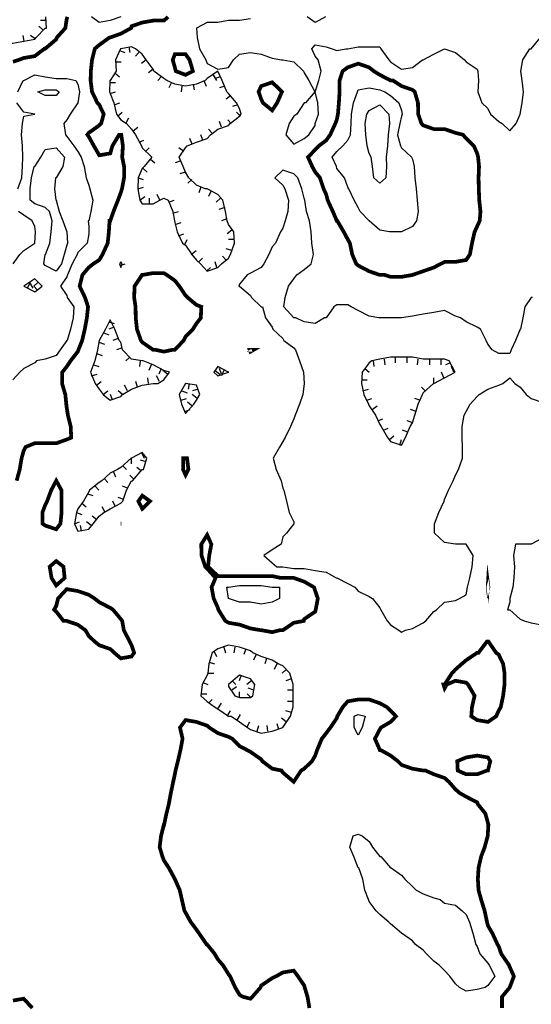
# Model space of a CAD drawing. Extents: x 628896 to 629898, y 4519176 to 4520140.
# Tile 10 of 24: x 629268 to 629405, y 4519393 to 4519656. Entities that reach past the tile are written whole.
import ezdxf

# ---------------------------------------------------------------- set-up
doc = ezdxf.new("R2010")
doc.units = 0

msp = doc.modelspace()

# ---------------------------------------------------------------- linework, layer by layer
at = {"layer": 'GSLAYER', "linetype": 'CONTINUOUS', "flags": 128}
for points in [[(629241.625, 4519637), (629242.9375, 4519637.5), (629245.8125, 4519640), (629245.875, 4519640), (629248.75, 4519642), (629251.1875, 4519642.5), (629251.625, 4519643), (629254.5, 4519644), (629255.625, 4519645.5), (629257.375, 4519647.5), (629258.5, 4519648.5), (629260.25, 4519649.5), (629263.1875, 4519650), (629266.0625, 4519650), (629268.9375, 4519650.5), (629271.875, 4519651), (629272.25, 4519651.5), (629274.6875, 4519654), (629275, 4519654), (629274.8125, 4519657)], [(629274.875, 4519656), (629273.4375, 4519656)], [(629294.875, 4519657), (629292.0625, 4519656), (629289.125, 4519655.5), (629287.0625, 4519657)], [(629329.5, 4519656.5), (629326.625, 4519656), (629323.6875, 4519656), (629320.8125, 4519655.5), (629317.9375, 4519655.5), (629315.125, 4519654), (629315.3125, 4519651.5), (629315.875, 4519648.5), (629317.5625, 4519645.5), (629317.9375, 4519644.5), (629320.8125, 4519643), (629323.6875, 4519643.5), (629324.9375, 4519645.5), (629326.625, 4519647), (629329.5, 4519647.5), (629332.375, 4519647), (629335.3125, 4519646), (629337.8125, 4519645.5), (629338.125, 4519645.5), (629341.0625, 4519645), (629343.6875, 4519642.5), (629343.875, 4519642), (629345.0625, 4519640), (629346.6875, 4519637), (629344.1875, 4519634), (629343.875, 4519634), (629341.9375, 4519631), (629341.0625, 4519630.5), (629339.8125, 4519628.5), (629339, 4519625.5), (629341.0625, 4519623), (629343.875, 4519624.5), (629345.0625, 4519625.5), (629346.8125, 4519628), (629346.8125, 4519628.5), (629347.6875, 4519631), (629347.5, 4519634), (629346.8125, 4519637), (629347.75, 4519640), (629348.375, 4519642.5), (629347.625, 4519645.5), (629346.8125, 4519646.5), (629345.9375, 4519648.5), (629346.8125, 4519649.5), (629349.75, 4519649), (629351.3125, 4519648.5), (629352.5625, 4519648), (629355, 4519648.5), (629355.5, 4519648.5), (629358.3125, 4519649), (629361.1875, 4519649), (629364.0625, 4519649), (629364.375, 4519648.5), (629366.4375, 4519645.5), (629366.9375, 4519645), (629369.875, 4519643), (629372.75, 4519643.5), (629375.5, 4519645.5), (629375.625, 4519645.5), (629378.5, 4519647), (629381.375, 4519648.5), (629384.25, 4519647.5), (629386.6875, 4519645.5), (629387.125, 4519645), (629390.0625, 4519643), (629390.25, 4519642.5), (629390.4375, 4519640), (629390.25, 4519637), (629391.3125, 4519634), (629392.9375, 4519632.5), (629393.625, 4519631), (629395.8125, 4519629), (629396.75, 4519628.5), (629398.75, 4519626.5), (629400.5, 4519628.5), (629401.5625, 4519631), (629402.0625, 4519634), (629402.4375, 4519637), (629402.0625, 4519640), (629401.75, 4519642.5), (629402.25, 4519645.5), (629404.125, 4519648.5), (629404.5, 4519648.5), (629407, 4519651.5)], [(629349.5625, 4519657), (629346.8125, 4519655.5), (629344.625, 4519657)], [(629274.0625, 4519653.5), (629273, 4519654.5)], [(629269.0625, 4519650.5), (629268.8125, 4519652)], [(629272.0625, 4519651), (629270.75, 4519652)], [(629321.75, 4519591), (629323.6875, 4519592.5), (629324.1875, 4519593.5), (629325.25, 4519596.5), (629325.0625, 4519599.5), (629323.6875, 4519601.5), (629323.25, 4519602.5), (629322.8125, 4519605), (629322.125, 4519608), (629320.8125, 4519609.5), (629317.9375, 4519611), (629317.4375, 4519611), (629315.0625, 4519612), (629313.0625, 4519614), (629312.1875, 4519615.5), (629311.5, 4519617), (629310.5, 4519619.5), (629312.1875, 4519622), (629312.625, 4519622.5), (629315.0625, 4519623.5), (629317.9375, 4519624.5), (629318.8125, 4519625.5), (629320.8125, 4519627), (629323.6875, 4519628), (629324.0625, 4519628.5), (629326.625, 4519630.5), (629327.0625, 4519631), (629326.625, 4519632.5), (629325.75, 4519634), (629323.6875, 4519636.5), (629323.1875, 4519637), (629321.9375, 4519640), (629320.8125, 4519642.5), (629317.9375, 4519640.5), (629317.4375, 4519640), (629315.0625, 4519639), (629312.1875, 4519638.5), (629309.3125, 4519639), (629307.1875, 4519640), (629306.375, 4519640.5), (629303.6875, 4519642.5), (629303.5, 4519643), (629301.625, 4519645.5), (629300.625, 4519647), (629298.8125, 4519648.5), (629297.75, 4519649), (629294.875, 4519648.5), (629294.8125, 4519648.5), (629293.5, 4519645.5), (629293.625, 4519642.5), (629292.0625, 4519640), (629291.9375, 4519640), (629291.875, 4519637), (629292.0625, 4519636.5), (629293, 4519634), (629293.75, 4519631), (629294.875, 4519629.5), (629296.4375, 4519628.5), (629297.75, 4519627), (629298.8125, 4519625.5), (629300.4375, 4519622.5), (629300.625, 4519622), (629303.1875, 4519619.5), (629301.125, 4519617), (629300.625, 4519616.5), (629299.5, 4519614), (629299.4375, 4519611), (629300, 4519608), (629300.625, 4519607), (629303.5, 4519607), (629305.3125, 4519608), (629306.375, 4519608.5), (629307.5, 4519608), (629308.75, 4519605), (629309.25, 4519602.5), (629309.3125, 4519602), (629309.9375, 4519599.5), (629311.3125, 4519596.5), (629312.1875, 4519596), (629313.8125, 4519593.5), (629315.0625, 4519592), (629316.1875, 4519591), (629317.9375, 4519589), (629320.8125, 4519590), (629321.75, 4519591)], [(629294.5, 4519648), (629295.9375, 4519647.5)], [(629297.0625, 4519649), (629297.3125, 4519647.5)], [(629299.6875, 4519647.5), (629298.8125, 4519646.5)], [(629293.5, 4519645), (629295, 4519645)], [(629301.625, 4519645.5), (629300.375, 4519644.5)], [(629293.3125, 4519642), (629294.5625, 4519641)], [(629303.5, 4519643), (629302.3125, 4519642)], [(629267.375, 4519637), (629268.8125, 4519640), (629268.9375, 4519640), (629271.875, 4519641.5), (629274.6875, 4519641), (629277.625, 4519640.5), (629280.4375, 4519640.5), (629282.875, 4519640), (629283.375, 4519639), (629283.875, 4519637), (629283.4375, 4519634), (629283.375, 4519634), (629281.3125, 4519631), (629280.4375, 4519629.5), (629279.6875, 4519628.5), (629280.0625, 4519625.5), (629280.4375, 4519625), (629282.3125, 4519622.5), (629283.375, 4519621), (629284.3125, 4519619.5), (629285.0625, 4519617), (629285.625, 4519614), (629286.3125, 4519612), (629286.625, 4519611), (629287.4375, 4519608), (629286.875, 4519605), (629286.3125, 4519602.5), (629286.125, 4519602.5), (629286.3125, 4519601), (629286.3125, 4519599.5), (629286.3125, 4519599), (629285.875, 4519596.5), (629283.375, 4519594), (629283.25, 4519593.5), (629281.875, 4519591), (629280.625, 4519588), (629280.4375, 4519587.5), (629278.75, 4519585), (629280.4375, 4519582.5), (629280.5625, 4519582), (629282.3125, 4519579.5), (629282.125, 4519576.5), (629281.4375, 4519573.5), (629280.5625, 4519570.5), (629280.4375, 4519570.5), (629278.6875, 4519568), (629277.625, 4519566.5), (629274.6875, 4519565.5), (629272.375, 4519565), (629271.875, 4519564.5), (629268.9375, 4519563), (629267.875, 4519562), (629266.0625, 4519560)], [(629291.9375, 4519639.5), (629293.4375, 4519639.5)], [(629305.6875, 4519641), (629304.75, 4519640)], [(629308.375, 4519639.5), (629307.6875, 4519638)], [(629317.0625, 4519640), (629317.6875, 4519638.5)], [(629319.5625, 4519641.5), (629320.4375, 4519640)], [(629321.4375, 4519641), (629320.0625, 4519640.5)], [(629272.75, 4519637), (629274.6875, 4519637.5), (629277.625, 4519637.5), (629278.375, 4519637), (629277.625, 4519636), (629274.6875, 4519636), (629272.75, 4519637)], [(629292.0625, 4519636.5), (629293.5, 4519637)], [(629311.1875, 4519638.5), (629311, 4519637)], [(629314.1875, 4519639), (629314.4375, 4519637.5)], [(629322.625, 4519638.5), (629321.25, 4519638)], [(629366.6875, 4519599.5), (629364.0625, 4519600), (629361.1875, 4519602.5), (629358.8125, 4519605), (629358.3125, 4519606), (629357.1875, 4519608), (629355.75, 4519611), (629355.5, 4519611.5), (629354.625, 4519614), (629352.5625, 4519616.5), (629352.5, 4519617), (629351.375, 4519619.5), (629352.5625, 4519621), (629354.1875, 4519622.5), (629355.5, 4519624), (629356.25, 4519625.5), (629356.4375, 4519628.5), (629356.5, 4519631), (629357.0625, 4519634), (629358.0625, 4519637), (629358.3125, 4519637.5), (629361.1875, 4519638), (629364.0625, 4519637.5), (629365.375, 4519637), (629366.9375, 4519636), (629369.125, 4519634), (629369.875, 4519632), (629370.0625, 4519631), (629369.875, 4519630.5), (629369.375, 4519628.5), (629368.75, 4519625.5), (629369.625, 4519622.5), (629369.875, 4519622), (629372.5625, 4519619.5), (629372.75, 4519619), (629373.25, 4519617), (629373.375, 4519614), (629373.8125, 4519611), (629374.0625, 4519608), (629374.3125, 4519605), (629373.875, 4519602.5), (629372.75, 4519601), (629369.875, 4519599.5), (629368.4375, 4519599.5), (629366.9375, 4519599.5), (629366.6875, 4519599.5)], [(629267.375, 4519611), (629268.4375, 4519614), (629268.625, 4519617), (629268.75, 4519619.5), (629268.625, 4519622.5), (629268.375, 4519625.5), (629268.625, 4519628.5), (629268.9375, 4519630.5), (629271.875, 4519631), (629268.9375, 4519631.5), (629267.0625, 4519634)], [(629293.125, 4519633.5), (629294.625, 4519634)], [(629324.25, 4519636), (629323.0625, 4519635)], [(629294, 4519630.5), (629295.25, 4519631.5)], [(629326.125, 4519633.5), (629324.75, 4519633)], [(629326.8125, 4519630.5), (629325.75, 4519631.5)], [(629362.5, 4519614), (629362.0625, 4519617), (629361.75, 4519619.5), (629361.1875, 4519620.5), (629360.6875, 4519622.5), (629360.3125, 4519625.5), (629360.1875, 4519628.5), (629360.5625, 4519631), (629361.1875, 4519632), (629364.0625, 4519633.5), (629366.4375, 4519631), (629366.625, 4519628.5), (629366.25, 4519625.5), (629366.125, 4519622.5), (629365.75, 4519619.5), (629365.8125, 4519617), (629365.625, 4519614), (629364.0625, 4519612.5), (629362.5, 4519614)], [(629296.1875, 4519628.5), (629297, 4519630)], [(629321.75, 4519627.5), (629321.25, 4519629)], [(629324.375, 4519628.5), (629323.5, 4519629.5)], [(629298.1875, 4519626.5), (629299.4375, 4519627.5)], [(629319.1875, 4519626), (629318.3125, 4519627)], [(629299.75, 4519623.5), (629301.0625, 4519624)], [(629313.9375, 4519623), (629313.3125, 4519624.5)], [(629316.75, 4519624), (629316.25, 4519625.5)], [(629274.3125, 4519591), (629274.6875, 4519593.5), (629274.75, 4519593.5), (629275.9375, 4519596.5), (629276.3125, 4519599.5), (629276.5625, 4519602.5), (629275.875, 4519605), (629274.6875, 4519606), (629271.875, 4519607), (629270.6875, 4519608), (629270.625, 4519611), (629271.0625, 4519614), (629271.75, 4519617), (629271.875, 4519617), (629273.5, 4519619.5), (629274.6875, 4519621.5), (629277.625, 4519622), (629279.875, 4519619.5), (629279.4375, 4519617), (629277.625, 4519614), (629277.4375, 4519614), (629277.1875, 4519611), (629277.5, 4519608), (629277.625, 4519608), (629278.375, 4519605), (629279.375, 4519602.5), (629280.4375, 4519599.5), (629280.625, 4519596.5), (629280.4375, 4519596), (629279.75, 4519593.5), (629279, 4519591), (629277.625, 4519589), (629274.6875, 4519590.5), (629274.3125, 4519591)], [(629301.4375, 4519621), (629302.4375, 4519622)], [(629311.6875, 4519621), (629310.375, 4519622)], [(629302.8125, 4519619), (629304, 4519618)], [(629310.875, 4519618.5), (629309.4375, 4519618)], [(629300.875, 4519616.5), (629301.9375, 4519615.5)], [(629404.8125, 4519582), (629404.5, 4519582), (629402.8125, 4519579.5), (629402.25, 4519576.5), (629401.625, 4519573.5), (629401.5625, 4519573.5), (629400.3125, 4519570.5), (629399.125, 4519568), (629398.75, 4519567), (629395.8125, 4519567), (629394.0625, 4519568), (629392.9375, 4519569.5), (629392.5, 4519570.5), (629390.9375, 4519573.5), (629390.0625, 4519574), (629387.125, 4519575.5), (629385.625, 4519576.5), (629384.25, 4519577), (629381.375, 4519578.5), (629378.5, 4519578), (629375.625, 4519577.5), (629372.75, 4519577), (629369.875, 4519576.5), (629367.5, 4519576.5), (629366.9375, 4519576.5), (629364.0625, 4519576.5), (629363.8125, 4519576.5), (629361.1875, 4519577), (629358.3125, 4519578.5), (629356.375, 4519579.5), (629355.5, 4519580), (629352.5625, 4519580), (629351.8125, 4519579.5), (629349.75, 4519576.5), (629349.25, 4519576.5), (629346.8125, 4519575), (629343.875, 4519575.5), (629341.625, 4519576.5), (629341.0625, 4519576.5), (629338.4375, 4519579.5), (629338.8125, 4519582), (629339.6875, 4519585), (629341.0625, 4519587), (629341.9375, 4519588), (629343.875, 4519589.5), (629345.75, 4519591), (629346.3125, 4519593.5), (629345.9375, 4519596.5), (629345.75, 4519599.5), (629345.25, 4519602.5), (629344.4375, 4519605), (629344, 4519608), (629343.875, 4519608.5), (629343.1875, 4519611), (629342.1875, 4519614), (629341.0625, 4519615), (629338.125, 4519616), (629336, 4519614), (629338.125, 4519612), (629338.6875, 4519611), (629339.6875, 4519608), (629339.5, 4519605), (629338.8125, 4519602.5), (629338.125, 4519600.5), (629337.5625, 4519599.5), (629336.1875, 4519596.5), (629335.3125, 4519595.5), (629334.4375, 4519593.5), (629333.125, 4519591), (629332.375, 4519590), (629329.5, 4519588.5), (629328.625, 4519588), (629326.625, 4519585.5), (629326.4375, 4519585), (629326.625, 4519585), (629329.5, 4519582.5), (629329.8125, 4519582), (629332.375, 4519579.5), (629332.75, 4519579.5), (629333.5625, 4519576.5), (629335.3125, 4519574), (629335.5, 4519573.5), (629338.125, 4519571), (629338.4375, 4519570.5), (629341.0625, 4519568.5), (629341.5625, 4519568), (629342.625, 4519565), (629343.6875, 4519562), (629343.8125, 4519559), (629343.5, 4519556), (629342.625, 4519553.5), (629341.4375, 4519550.5), (629341.0625, 4519549.5), (629340.1875, 4519547.5), (629338.8125, 4519544.5), (629338.125, 4519543.5), (629337.25, 4519542), (629335.5625, 4519539), (629336.375, 4519536), (629337.75, 4519533), (629338.125, 4519531), (629338.4375, 4519530.5), (629339.125, 4519527.5), (629339.875, 4519524.5), (629341.0625, 4519522), (629341.0625, 4519521.5), (629341.0625, 4519521.5), (629339.125, 4519519), (629338.125, 4519518), (629337.75, 4519516), (629335.3125, 4519514.5), (629333.0625, 4519513), (629335.3125, 4519511), (629336.5625, 4519510), (629338.125, 4519510), (629341.0625, 4519509.5), (629343.875, 4519509.5), (629346.8125, 4519509), (629349.75, 4519508.5), (629352.4375, 4519507), (629352.5625, 4519507), (629355.5, 4519505.5), (629357.375, 4519504.5), (629358.3125, 4519503.5), (629361.1875, 4519502), (629362.0625, 4519501.5), (629364.0625, 4519499), (629364.375, 4519498.5), (629366.0625, 4519495.5), (629366.9375, 4519494.5), (629369.125, 4519493), (629369.875, 4519492.5), (629370.9375, 4519493), (629372.75, 4519493.5), (629375.625, 4519495), (629376.3125, 4519495.5), (629378.5, 4519498), (629379.1875, 4519498.5), (629381.375, 4519500.5), (629384.25, 4519501), (629385.375, 4519501.5), (629387.125, 4519502.5), (629387.4375, 4519504.5), (629388.125, 4519507), (629388.75, 4519510), (629389, 4519513), (629387.125, 4519516), (629384.25, 4519516), (629381.375, 4519516.5), (629378.6875, 4519519), (629378.625, 4519521.5), (629379.8125, 4519524.5), (629381.25, 4519527.5), (629381.375, 4519528), (629382.4375, 4519530.5), (629383.625, 4519533), (629384.25, 4519534.5), (629385.0625, 4519536), (629386.125, 4519539), (629386.125, 4519542), (629386.0625, 4519544.5), (629386.0625, 4519547.5), (629386.625, 4519550.5), (629387.125, 4519551.5), (629388.1875, 4519553.5), (629390.0625, 4519555.5), (629390.5625, 4519556), (629392.9375, 4519557.5), (629395.8125, 4519558.5), (629396.875, 4519559), (629398.75, 4519560.5), (629400.125, 4519559), (629401.5625, 4519558), (629403.125, 4519556), (629404.5, 4519555), (629407.3125, 4519554)], [(629299.5, 4519614), (629300.875, 4519613.5)], [(629312.0625, 4519615.5), (629310.6875, 4519615)], [(629313.8125, 4519613.5), (629312.75, 4519612.5)], [(629299.4375, 4519611), (629300.9375, 4519611.5)], [(629316.25, 4519611.5), (629315.6875, 4519610)], [(629319, 4519610.5), (629318.3125, 4519609)], [(629300, 4519608), (629301.3125, 4519609)], [(629302.5, 4519607), (629302.5, 4519608.5)], [(629305.3125, 4519608), (629304.5625, 4519609.5)], [(629307.6875, 4519607.5), (629309.125, 4519608)], [(629321.5, 4519608.5), (629320.375, 4519607.5)], [(629266.125, 4519591), (629267.9375, 4519593.5), (629268.9375, 4519594.5), (629271.875, 4519596.5), (629272.0625, 4519599.5), (629271.875, 4519601), (629271.1875, 4519602.5), (629268.9375, 4519604), (629267.5625, 4519605)], [(629308.75, 4519604.5), (629310.3125, 4519605)], [(629322.625, 4519606), (629321.0625, 4519605.5)], [(629323.1875, 4519603), (629321.75, 4519602.5)], [(629309.4375, 4519601.5), (629311, 4519602)], [(629324.5625, 4519600), (629323.25, 4519599)], [(629310.3125, 4519598.5), (629311.6875, 4519599)], [(629311.875, 4519596), (629312.625, 4519597.5)], [(629325.125, 4519597.5), (629323.6875, 4519597.5)], [(629313.6875, 4519593.5), (629315, 4519594.5)], [(629324.5625, 4519594.5), (629323.0625, 4519595)], [(629315.6875, 4519591.5), (629316.6875, 4519592.5)], [(629323, 4519592), (629322, 4519593)], [(629295.25, 4519591), (629294.875, 4519591.5), (629294.5625, 4519591), (629294.875, 4519590), (629295.25, 4519591)], [(629294.625, 4519590.5), (629296.0625, 4519591)], [(629317.75, 4519589), (629318.875, 4519590)], [(629320.5625, 4519590), (629320.0625, 4519591.5)], [(629273.875, 4519585), (629271.875, 4519587), (629268.9375, 4519585), (629268.9375, 4519585), (629268.9375, 4519585), (629271.875, 4519583.5), (629273.875, 4519585)], [(629269.9375, 4519584.5), (629270.625, 4519586)], [(629270.5, 4519586), (629271.375, 4519584.5)], [(629272.75, 4519586), (629271.6875, 4519585)], [(629272.5625, 4519584), (629271.6875, 4519585)], [(629295.3125, 4519556), (629297.75, 4519557.5), (629300.625, 4519558.5), (629303.5, 4519559), (629304.75, 4519559), (629306.375, 4519560), (629307.875, 4519562), (629306.375, 4519562.5), (629303.5, 4519564), (629300.875, 4519565), (629300.625, 4519565), (629297.75, 4519565.5), (629295.3125, 4519568), (629294.875, 4519570), (629294.4375, 4519570.5), (629293.25, 4519573.5), (629292.0625, 4519576), (629290.8125, 4519573.5), (629289.125, 4519570.5), (629289.0625, 4519570.5), (629288.625, 4519568), (629287.9375, 4519565), (629286.75, 4519562), (629288.0625, 4519559), (629289.125, 4519557.5), (629290.1875, 4519556), (629292.0625, 4519554.5), (629294.875, 4519555.5), (629295.3125, 4519556)], [(629291.6875, 4519575.5), (629293.0625, 4519575)], [(629293.0625, 4519574), (629291.6875, 4519573.5)], [(629290.3125, 4519572.5), (629291.6875, 4519572)], [(629294.1875, 4519571), (629292.75, 4519570.5)], [(629289, 4519570), (629290.5, 4519569.5)], [(629295.25, 4519568.5), (629293.75, 4519568)], [(629288.375, 4519567), (629289.875, 4519566.5)], [(629297.25, 4519566), (629296.1875, 4519565)], [(629370.9375, 4519544.5), (629372.1875, 4519547.5), (629372.75, 4519548.5), (629373.375, 4519550.5), (629374.3125, 4519553.5), (629375.5, 4519556), (629375.625, 4519556.5), (629378.4375, 4519559), (629378.5, 4519559), (629381.375, 4519560.5), (629384.1875, 4519562), (629382.625, 4519565), (629381.375, 4519565.5), (629378.5, 4519565.5), (629375.625, 4519565.5), (629372.75, 4519566), (629369.875, 4519566), (629366.9375, 4519566), (629364.0625, 4519565.5), (629361.9375, 4519565), (629361.1875, 4519564.5), (629359.3125, 4519562), (629359.125, 4519559), (629359.75, 4519556), (629361.0625, 4519553.5), (629361.1875, 4519553), (629362.875, 4519550.5), (629364.0625, 4519548), (629364.4375, 4519547.5), (629366.125, 4519544.5), (629366.9375, 4519543.5), (629369.875, 4519542.5), (629370.9375, 4519544.5)], [(629368.1875, 4519566), (629368.1875, 4519564.5)], [(629371.3125, 4519566), (629371.3125, 4519564.5)], [(629287.5625, 4519564), (629289, 4519563.5)], [(629300.0625, 4519565), (629299.875, 4519563.5)], [(629303, 4519564), (629302.375, 4519562.5)], [(629305.6875, 4519563), (629305, 4519561.5)], [(629323.75, 4519562), (629323.6875, 4519562), (629320.8125, 4519563.5), (629319.6875, 4519562), (629320.8125, 4519561), (629323.6875, 4519562), (629323.75, 4519562)], [(629321.75, 4519561.5), (629321.25, 4519563)], [(629360.0625, 4519563), (629361.25, 4519562)], [(629362.25, 4519565), (629362.5, 4519563.5)], [(629365.1875, 4519565.5), (629365.4375, 4519564)], [(629374.25, 4519565.5), (629374, 4519564)], [(629377.375, 4519565.5), (629377.375, 4519564)], [(629380.375, 4519565.5), (629380.375, 4519564)], [(629382.9375, 4519564.5), (629381.5625, 4519564)], [(629383.875, 4519562), (629383.1875, 4519563.5)], [(629287.0625, 4519561), (629288.5625, 4519561.5)], [(629302.3125, 4519559), (629302.125, 4519560.5)], [(629305.25, 4519559.5), (629304.4375, 4519561)], [(629307.375, 4519561.5), (629306.125, 4519562.5)], [(629320.0625, 4519562.5), (629321.3125, 4519561.5)], [(629322.375, 4519562.5), (629321.75, 4519561)], [(629378.5, 4519559), (629378.5, 4519560.5)], [(629381.1875, 4519560.5), (629380.5, 4519562)], [(629288.375, 4519558.5), (629289.625, 4519559.5)], [(629296.625, 4519557), (629295.875, 4519558.5)], [(629299.375, 4519558), (629298.875, 4519559.5)], [(629314.375, 4519553.5), (629315.0625, 4519554.5), (629316, 4519556), (629315.0625, 4519558.5), (629312.1875, 4519559), (629310.5, 4519556), (629311.125, 4519553.5), (629312.1875, 4519551), (629314.375, 4519553.5)], [(629313.125, 4519559), (629312.875, 4519557.5)], [(629359.1875, 4519560), (629360.6875, 4519560)], [(629376.1875, 4519557), (629375.1875, 4519558)], [(629290.1875, 4519556), (629291.4375, 4519557)], [(629292.625, 4519554.5), (629292.125, 4519556)], [(629295.3125, 4519556), (629294.1875, 4519557)], [(629311, 4519554.5), (629312.4375, 4519555)], [(629311.1875, 4519557), (629312.5625, 4519556.5)], [(629315.25, 4519555), (629313.9375, 4519556)], [(629315.5, 4519557.5), (629314, 4519557)], [(629359.5, 4519557), (629361.0625, 4519557.5)], [(629360.5625, 4519554.5), (629361.9375, 4519555)], [(629374.75, 4519554.5), (629373.375, 4519555)], [(629313.8125, 4519553), (629312.6875, 4519554)], [(629362, 4519552), (629363.3125, 4519553)], [(629312, 4519551.5), (629313.4375, 4519552)], [(629373.75, 4519551.5), (629372.25, 4519552)], [(629363.5, 4519549), (629364.875, 4519549.5)], [(629372.875, 4519548.5), (629371.375, 4519549)], [(629365.0625, 4519546.5), (629366.3125, 4519547)], [(629366.625, 4519544), (629367.8125, 4519545)], [(629371.5, 4519546), (629370.125, 4519546.5)], [(629369.375, 4519542.5), (629369.875, 4519544)], [(629287.5, 4519521.5), (629289.125, 4519523.5), (629290.3125, 4519524.5), (629292.0625, 4519525.5), (629294.875, 4519527), (629295.4375, 4519527.5), (629296.375, 4519530.5), (629297.75, 4519533), (629298, 4519533), (629300.625, 4519536), (629300.9375, 4519536), (629301.8125, 4519539), (629300.625, 4519540.5), (629297.75, 4519539), (629297.6875, 4519539), (629294.875, 4519536.5), (629294, 4519536), (629292.0625, 4519535), (629289.8125, 4519533), (629289.125, 4519532.5), (629286.5, 4519530.5), (629286.3125, 4519530), (629284.9375, 4519527.5), (629283.375, 4519525.5), (629283, 4519524.5), (629282.5, 4519521.5), (629283.375, 4519519.5), (629286.3125, 4519520), (629287.5, 4519521.5)], [(629300.4375, 4519540.5), (629301.125, 4519539)], [(629295.4375, 4519537), (629296.4375, 4519536)], [(629297.6875, 4519539), (629297.6875, 4519537.5)], [(629301.625, 4519538), (629300.125, 4519538.5)], [(629292.8125, 4519535.5), (629293.5, 4519534)], [(629298.3125, 4519533.5), (629297.25, 4519534.5)], [(629300.375, 4519535.5), (629299.1875, 4519536.5)], [(629288.0625, 4519531.5), (629289, 4519530.5)], [(629290.5, 4519533.5), (629291.4375, 4519532.5)], [(629296.625, 4519531), (629295.3125, 4519531.5)], [(629286, 4519529.5), (629287.375, 4519529)], [(629284.4375, 4519527), (629285.625, 4519526)], [(629293.4375, 4519526), (629292.75, 4519527.5)], [(629295.6875, 4519528), (629294.1875, 4519528.5)], [(629283, 4519524.5), (629284.4375, 4519524)], [(629288.4375, 4519522.5), (629287.25, 4519523.5)], [(629290.6875, 4519524.5), (629289.9375, 4519526)], [(629282.5, 4519521.5), (629283.875, 4519522)], [(629284.375, 4519519.5), (629284.125, 4519521)], [(629287, 4519521), (629285.75, 4519522)], [(629407.3125, 4519517.5), (629404.5, 4519516), (629401.5625, 4519516), (629400.3125, 4519516), (629399.8125, 4519513), (629400.0625, 4519510), (629399.875, 4519507), (629399.625, 4519504.5), (629398.8125, 4519501.5), (629398.75, 4519500.5), (629398.125, 4519498.5), (629398.75, 4519498.5), (629401.5625, 4519496), (629402.625, 4519495.5), (629404.5, 4519495), (629407.3125, 4519494.5)], [(629323.6875, 4519501.5), (629323.1875, 4519504.5), (629323.6875, 4519504.5), (629326.625, 4519505), (629329.5, 4519505), (629332.375, 4519505), (629335.3125, 4519504.5), (629337.25, 4519504.5), (629337.25, 4519501.5), (629335.3125, 4519500.5), (629332.375, 4519500), (629329.5, 4519500.5), (629326.625, 4519500.5), (629323.6875, 4519501.5)], [(629338.1875, 4519467), (629340.1875, 4519470), (629340.875, 4519472.5), (629340.9375, 4519475.5), (629340.875, 4519478.5), (629340.0625, 4519481.5), (629338.125, 4519483.5), (629336.9375, 4519484), (629335.3125, 4519485), (629332.375, 4519486), (629330.125, 4519487), (629329.5, 4519487.5), (629326.625, 4519488.5), (629323.6875, 4519489), (629320.8125, 4519488), (629319.25, 4519487), (629318.375, 4519484), (629318.125, 4519481.5), (629317.9375, 4519481), (629316.625, 4519478.5), (629316.25, 4519475.5), (629317.9375, 4519474), (629319.875, 4519472.5), (629320.8125, 4519472), (629323.6875, 4519470), (629324.375, 4519470), (629326.625, 4519468.5), (629328.75, 4519467), (629329.5, 4519466.5), (629332.375, 4519465.5), (629335.3125, 4519466), (629338.125, 4519467), (629338.1875, 4519467)], [(629319.6875, 4519487.5), (629320.4375, 4519486)], [(629322.375, 4519488.5), (629322.875, 4519487)], [(629325.3125, 4519488.5), (629325.0625, 4519487)], [(629328.25, 4519488), (629327.75, 4519486.5)], [(629318.5, 4519484.5), (629319.9375, 4519484)], [(629331, 4519486.5), (629330.3125, 4519485)], [(629333.8125, 4519485.5), (629333.3125, 4519484)], [(629336.5625, 4519484), (629335.8125, 4519482.5)], [(629318.125, 4519481.5), (629319.6875, 4519481.5)], [(629339.0625, 4519482.5), (629337.9375, 4519481.5)], [(629316.75, 4519479), (629318.125, 4519478.5)], [(629330.125, 4519475.5), (629330.6875, 4519478.5), (629329.5, 4519480), (629326.625, 4519481), (629323.6875, 4519478.5), (629323.6875, 4519478), (629325.3125, 4519475.5), (629326.625, 4519475), (629329.5, 4519475), (629330.125, 4519475.5)], [(629324.625, 4519479.5), (629325.625, 4519478.5)], [(629327, 4519481), (629326.5, 4519479.5)], [(629329.75, 4519479.5), (629328.5625, 4519478.5)], [(629340.4375, 4519480), (629338.9375, 4519479.5)], [(629316.375, 4519476), (629317.8125, 4519476)], [(629324.4375, 4519477), (629325.75, 4519478)], [(629326.625, 4519475), (629326.625, 4519476.5)], [(629329.625, 4519475), (629328.625, 4519476)], [(629330.375, 4519477), (629328.875, 4519477.5)], [(629340.875, 4519477), (629339.375, 4519477)], [(629318.3125, 4519473.5), (629319.25, 4519474.5)], [(629320.8125, 4519472), (629321.75, 4519473.5)], [(629340.875, 4519474), (629339.375, 4519474)], [(629323.3125, 4519470), (629324.1875, 4519471.5)], [(629340.4375, 4519471), (629338.9375, 4519471.5)], [(629326, 4519469), (629326.875, 4519470.5)], [(629328.5625, 4519467), (629329.375, 4519468.5)], [(629339.0625, 4519468.5), (629337.8125, 4519469.5)], [(629357.1875, 4519467), (629357.1875, 4519470), (629358.3125, 4519470.5), (629360.1875, 4519470), (629359.3125, 4519467), (629358.3125, 4519465), (629357.1875, 4519467)], [(629331.3125, 4519466), (629331.75, 4519467.5)], [(629334.1875, 4519466), (629333.9375, 4519467.5)], [(629337.125, 4519466.5), (629336.625, 4519468)], [(629385.375, 4519397.5), (629384.25, 4519398.5), (629382.75, 4519400.5), (629381.375, 4519402), (629379.875, 4519403.5), (629378.5, 4519404.5), (629376.5625, 4519406.5), (629375.625, 4519407.5), (629373.5625, 4519409), (629372.75, 4519410), (629369.875, 4519412), (629369.8125, 4519412), (629366.9375, 4519414.5), (629366.4375, 4519415), (629364.0625, 4519417), (629363.125, 4519418), (629361.1875, 4519420.5), (629361.0625, 4519421), (629360.0625, 4519423.5), (629359.5, 4519426.5), (629358.4375, 4519429.5), (629358.3125, 4519429.5), (629357.125, 4519432.5), (629356.0625, 4519435), (629356.9375, 4519438), (629358.3125, 4519438.5), (629359.3125, 4519438), (629361.1875, 4519436.5), (629362.125, 4519435), (629364.0625, 4519432.5), (629364.3125, 4519432.5), (629366.9375, 4519429.5), (629367.125, 4519429.5), (629369.875, 4519427.5), (629370.75, 4519426.5), (629372.75, 4519424.5), (629373.8125, 4519423.5), (629375.625, 4519422.5), (629378.5, 4519421.5), (629380.1875, 4519421), (629381.375, 4519420), (629384.25, 4519419.5), (629386.0625, 4519418), (629387.125, 4519417), (629388, 4519415), (629388.875, 4519412), (629389.6875, 4519409), (629390.0625, 4519408.5), (629390.75, 4519406.5), (629392.9375, 4519404), (629393.25, 4519403.5), (629394.8125, 4519400.5), (629392.9375, 4519398), (629392.1875, 4519397.5), (629390.0625, 4519397), (629387.125, 4519396.5), (629385.375, 4519397.5)]]:
    msp.add_lwpolyline(points, dxfattribs=at)
at = {"layer": 'GSLAYER', "linetype": 'CONTINUOUS', "const_width": 1, "flags": 128}
for points in [[(629266.0625, 4519645), (629267.625, 4519645.5), (629268.9375, 4519646), (629271.875, 4519646.5), (629274.5, 4519648.5), (629274.6875, 4519648.5), (629277.625, 4519651), (629277.8125, 4519651.5), (629280.0625, 4519654), (629280.4375, 4519656.5), (629280.625, 4519657)], [(629307.5, 4519657), (629306.375, 4519656), (629303.5, 4519656), (629300.625, 4519655.5), (629297.75, 4519654.5), (629297.625, 4519654), (629294.875, 4519652.5), (629292.0625, 4519651.5), (629291.875, 4519651.5), (629289.125, 4519649.5), (629287.9375, 4519648.5), (629287.1875, 4519645.5), (629286.875, 4519642.5), (629286.8125, 4519640), (629287.1875, 4519637), (629288.625, 4519634), (629289.125, 4519633.5), (629290.3125, 4519631), (629289.625, 4519628.5), (629289.125, 4519628), (629286.3125, 4519626), (629285.9375, 4519625.5), (629286.3125, 4519625), (629287.6875, 4519622.5), (629289.125, 4519620), (629292.0625, 4519620.5), (629292.625, 4519622.5), (629294.4375, 4519625.5), (629294.875, 4519625.5), (629295, 4519625.5), (629295.4375, 4519622.5), (629295.25, 4519619.5), (629295.75, 4519617), (629295.75, 4519614), (629295.1875, 4519611), (629294.875, 4519610), (629294.125, 4519608), (629292.9375, 4519605), (629292.0625, 4519602.5), (629291.875, 4519602.5), (629291.6875, 4519599.5), (629291.375, 4519596.5), (629290, 4519593.5), (629289.125, 4519592), (629287.5625, 4519591), (629286.3125, 4519590), (629284.625, 4519588), (629283.875, 4519585), (629285.3125, 4519582), (629286.125, 4519579.5), (629285.8125, 4519576.5), (629285.25, 4519573.5), (629284.5625, 4519570.5), (629283.5625, 4519568), (629283.375, 4519567.5), (629281.4375, 4519565), (629280.4375, 4519563.5), (629279.25, 4519562), (629279.1875, 4519559), (629280.0625, 4519556), (629280.3125, 4519553.5), (629280.4375, 4519552.5), (629280.75, 4519550.5), (629281.5, 4519547.5), (629281.625, 4519544.5), (629280.4375, 4519544), (629277.625, 4519543), (629274.6875, 4519543), (629271.875, 4519543), (629269.4375, 4519542), (629268.9375, 4519541), (629268.375, 4519539), (629267.875, 4519536), (629267.0625, 4519533)], [(629309.5625, 4519642.5), (629309.3125, 4519643.5), (629308.75, 4519645.5), (629309.3125, 4519647), (629312.1875, 4519647), (629313.25, 4519645.5), (629314.125, 4519642.5), (629312.1875, 4519641.5), (629309.5625, 4519642.5)], [(629365.375, 4519588), (629364.0625, 4519588), (629361.1875, 4519589), (629358.3125, 4519590.5), (629357.75, 4519591), (629356.6875, 4519593.5), (629356.0625, 4519596.5), (629355.5, 4519597.5), (629354.4375, 4519599.5), (629352.6875, 4519602.5), (629352.5625, 4519602.5), (629351.5, 4519605), (629350.125, 4519608), (629349.75, 4519609.5), (629349.0625, 4519611), (629348.0625, 4519614), (629346.8125, 4519615.5), (629346, 4519617), (629344.875, 4519619.5), (629346.8125, 4519621.5), (629347.75, 4519622.5), (629349.75, 4519624), (629350.8125, 4519625.5), (629352.1875, 4519628.5), (629352.5625, 4519629.5), (629352.875, 4519631), (629353.125, 4519634), (629353.3125, 4519637), (629353.3125, 4519640), (629354.125, 4519642.5), (629355.5, 4519643.5), (629358.3125, 4519644.5), (629361.1875, 4519643.5), (629362.4375, 4519642.5), (629364.0625, 4519641.5), (629366.9375, 4519640), (629367.5625, 4519640), (629369.875, 4519638.5), (629372.75, 4519637.5), (629373.375, 4519637), (629374.25, 4519634), (629374.3125, 4519631), (629375.1875, 4519628.5), (629375.625, 4519628), (629378.5, 4519627), (629381.375, 4519627), (629384.25, 4519626), (629386.25, 4519625.5), (629387.125, 4519624.5), (629389.1875, 4519622.5), (629390.0625, 4519620.5), (629390.3125, 4519619.5), (629390.5625, 4519617), (629390.4375, 4519614), (629390.5, 4519611), (629390.625, 4519608), (629390.9375, 4519605), (629390.75, 4519602.5), (629390.0625, 4519601), (629389.375, 4519599.5), (629388.6875, 4519596.5), (629388.125, 4519593.5), (629387.125, 4519592), (629384.25, 4519591.5), (629381.375, 4519591.5), (629380.375, 4519591), (629378.5, 4519590), (629375.625, 4519589), (629372.75, 4519588), (629369.875, 4519587.5), (629366.9375, 4519587.5), (629365.375, 4519588)], [(629332.875, 4519634), (629332.375, 4519635), (629331.6875, 4519637), (629332.375, 4519638.5), (629335.3125, 4519639.5), (629337.9375, 4519637), (629336.625, 4519634), (629335.3125, 4519632), (629332.875, 4519634)], [(629304.0625, 4519568), (629303.5, 4519568), (629300.625, 4519570), (629300.25, 4519570.5), (629299.1875, 4519573.5), (629298.875, 4519576.5), (629298.8125, 4519579.5), (629298.4375, 4519582), (629298.5625, 4519585), (629300.5625, 4519588), (629300.625, 4519588), (629303.5, 4519588.5), (629306.375, 4519588.5), (629307.1875, 4519588), (629309.3125, 4519586.5), (629310.5, 4519585), (629312.1875, 4519582.5), (629312.6875, 4519582), (629315.0625, 4519580), (629316.375, 4519579.5), (629316.25, 4519576.5), (629315.0625, 4519575), (629314.125, 4519573.5), (629312.1875, 4519571.5), (629311.6875, 4519570.5), (629309.3125, 4519568), (629308.75, 4519568), (629306.375, 4519567.5), (629304.0625, 4519568)], [(629329.3125, 4519568), (629329.5, 4519568), (629330.375, 4519568), (629329.5, 4519567.5), (629329.3125, 4519568)], [(629311.5, 4519536), (629311.5625, 4519539), (629312.1875, 4519539), (629312.5625, 4519539), (629312.9375, 4519536), (629312.1875, 4519534.5), (629311.5, 4519536)], [(629274, 4519521.5), (629273.9375, 4519524.5), (629274.6875, 4519526.5), (629275.1875, 4519527.5), (629276.3125, 4519530.5), (629277.625, 4519533), (629277.625, 4519533), (629279, 4519530.5), (629279.0625, 4519527.5), (629279.0625, 4519524.5), (629278.75, 4519521.5), (629277.625, 4519520), (629274.6875, 4519521), (629274, 4519521.5)], [(629299.5625, 4519527.5), (629300.625, 4519529), (629302.6875, 4519527.5), (629300.625, 4519525.5), (629299.5625, 4519527.5)], [(629294.8125, 4519521.5), (629294.875, 4519521.5), (629295.0625, 4519521.5), (629294.875, 4519521.5), (629294.8125, 4519521.5)], [(629332.5625, 4519493), (629332.375, 4519493), (629329.5, 4519493.5), (629326.625, 4519494.5), (629323.6875, 4519495), (629322.8125, 4519495.5), (629320.9375, 4519498.5), (629320.8125, 4519499), (629319.6875, 4519501.5), (629319.125, 4519504.5), (629320.1875, 4519507), (629317.9375, 4519509.5), (629317.4375, 4519510), (629316.4375, 4519513), (629316.375, 4519516), (629317.9375, 4519518.5), (629319.0625, 4519516), (629318.5, 4519513), (629318.1875, 4519510), (629320.8125, 4519507.5), (629323.6875, 4519507.5), (629326.625, 4519507.5), (629329.5, 4519507.5), (629332.375, 4519507.5), (629335.3125, 4519507.5), (629337.5625, 4519507), (629338.125, 4519507), (629341.0625, 4519507), (629343.875, 4519506), (629346.5, 4519504.5), (629346.8125, 4519503.5), (629347.5, 4519501.5), (629346.9375, 4519498.5), (629346.8125, 4519498), (629343.875, 4519496), (629343.75, 4519495.5), (629341.0625, 4519495), (629338.125, 4519493), (629337.25, 4519493), (629335.3125, 4519492.5), (629332.5625, 4519493)], [(629276.375, 4519507), (629275.875, 4519510), (629277.625, 4519511.5), (629279.5625, 4519510), (629279.875, 4519507), (629277.625, 4519505), (629276.375, 4519507)], [(629392.875, 4519504.5), (629392.9375, 4519505.5), (629393.0625, 4519504.5), (629392.9375, 4519504), (629392.875, 4519504.5)], [(629293.125, 4519487), (629292.0625, 4519488), (629289.125, 4519489), (629287.875, 4519490), (629286.3125, 4519491.5), (629285.4375, 4519493), (629283.375, 4519494.5), (629280.4375, 4519495.5), (629279.5625, 4519495.5), (629277.625, 4519498), (629277.0625, 4519498.5), (629277.625, 4519499.5), (629278.125, 4519501.5), (629280.4375, 4519504), (629283.375, 4519503.5), (629286.3125, 4519502.5), (629287.875, 4519501.5), (629289.125, 4519500.5), (629292.0625, 4519499), (629292.8125, 4519498.5), (629294.875, 4519496), (629295.25, 4519495.5), (629295.6875, 4519493), (629297.25, 4519490), (629297.75, 4519489), (629298.4375, 4519487), (629297.75, 4519486), (629294.875, 4519485.5), (629293.125, 4519487)], [(629388.5, 4519470), (629388.6875, 4519472.5), (629389.375, 4519475.5), (629387.625, 4519478.5), (629387.125, 4519479), (629384.25, 4519479.5), (629381.9375, 4519478.5), (629381.375, 4519477.5), (629381.0625, 4519478.5), (629381.375, 4519478.5), (629383.3125, 4519481.5), (629384.25, 4519482.5), (629385.9375, 4519484), (629387.125, 4519485), (629390.0625, 4519487), (629390.4375, 4519487), (629392.6875, 4519490), (629392.9375, 4519490), (629393.0625, 4519490), (629395.125, 4519487), (629395.8125, 4519486.5), (629397, 4519484), (629397.375, 4519481.5), (629397.375, 4519478.5), (629397, 4519475.5), (629396.375, 4519472.5), (629395.8125, 4519471.5), (629395.125, 4519470), (629392.9375, 4519468.5), (629390.0625, 4519469), (629388.5, 4519470)], [(629345.25, 4519392), (629344.75, 4519395), (629344, 4519397.5), (629343.875, 4519398), (629342.1875, 4519400.5), (629341.0625, 4519402), (629338.125, 4519401.5), (629336.375, 4519400.5), (629335.3125, 4519400), (629332.375, 4519398), (629332.1875, 4519397.5), (629330, 4519395), (629329.5, 4519394.5), (629327.5625, 4519395), (629326.625, 4519395.5), (629325.4375, 4519397.5), (629324.0625, 4519400.5), (629323.6875, 4519401), (629322.125, 4519403.5), (629320.8125, 4519405), (629319.9375, 4519406.5), (629317.9375, 4519409), (629317.8125, 4519409), (629315.75, 4519412), (629315.0625, 4519413), (629313.5625, 4519415), (629312.1875, 4519417.5), (629311.875, 4519418), (629311.1875, 4519421), (629310.625, 4519423.5), (629309.3125, 4519426.5), (629307.6875, 4519429.5), (629306.375, 4519431.5), (629306, 4519432.5), (629305.25, 4519435), (629305.625, 4519438), (629306.375, 4519441), (629306.4375, 4519441), (629307.0625, 4519444), (629307.6875, 4519446.5), (629308.25, 4519449.5), (629308.875, 4519452.5), (629309.3125, 4519454.5), (629309.5, 4519455.5), (629310.125, 4519458), (629310.8125, 4519461), (629311.375, 4519464), (629310.6875, 4519467), (629312.1875, 4519469), (629315.0625, 4519468.5), (629317.9375, 4519467.5), (629318.5, 4519467), (629320.8125, 4519465.5), (629323.6875, 4519464.5), (629324.625, 4519464), (629326.625, 4519462), (629328.5625, 4519461), (629329.5, 4519460.5), (629332.375, 4519458.5), (629332.6875, 4519458), (629335.3125, 4519456), (629337.8125, 4519455.5), (629338.125, 4519455), (629341.0625, 4519452.5), (629341.0625, 4519452.5), (629343.0625, 4519455.5), (629343.875, 4519456), (629345.9375, 4519458), (629346.8125, 4519459.5), (629347.3125, 4519461), (629348.5625, 4519464), (629349.75, 4519465.5), (629350.875, 4519467), (629352.5625, 4519469.5), (629352.6875, 4519470), (629354.1875, 4519472.5), (629355.5, 4519474), (629358.3125, 4519474.5), (629361.1875, 4519474.5), (629364.0625, 4519473.5), (629365.875, 4519472.5), (629366.9375, 4519471.5), (629368.375, 4519470), (629366.9375, 4519468.5), (629364.375, 4519467), (629364.0625, 4519466.5), (629362.75, 4519464), (629364.0625, 4519461), (629364.25, 4519461), (629366.9375, 4519459.5), (629368.875, 4519458), (629369.875, 4519457), (629372.75, 4519456), (629375.625, 4519455.5), (629376.25, 4519455.5), (629378.5, 4519454.5), (629381.375, 4519453.5), (629382.5, 4519452.5), (629384.25, 4519450.5), (629385.375, 4519449.5), (629387.125, 4519448.5), (629390.0625, 4519447), (629390.25, 4519446.5), (629392.25, 4519444), (629392.9375, 4519441.5), (629393.0625, 4519441), (629392.9375, 4519439), (629392.875, 4519438), (629392.0625, 4519435), (629391.125, 4519432.5), (629390.4375, 4519429.5), (629390.25, 4519426.5), (629390.4375, 4519423.5), (629391.125, 4519421), (629392.0625, 4519418), (629392.6875, 4519415), (629392.9375, 4519414), (629394.125, 4519412), (629395.5, 4519409), (629395.8125, 4519408.5), (629396.5, 4519406.5), (629398.5625, 4519403.5), (629398.75, 4519403), (629399.875, 4519400.5), (629398.75, 4519397.5), (629396.6875, 4519395), (629396.6875, 4519392)], [(629384.875, 4519455.5), (629384.75, 4519458), (629387.125, 4519459), (629390.0625, 4519459.5), (629392.9375, 4519459), (629393.5625, 4519458), (629392.9375, 4519455.5), (629392.6875, 4519455.5), (629390.0625, 4519454.5), (629387.125, 4519454.5), (629384.875, 4519455.5)], [(629266.0625, 4519394), (629268.9375, 4519394.5), (629271.25, 4519392)]]:
    msp.add_lwpolyline(points, dxfattribs=at)

doc.saveas('drawing.dxf')
